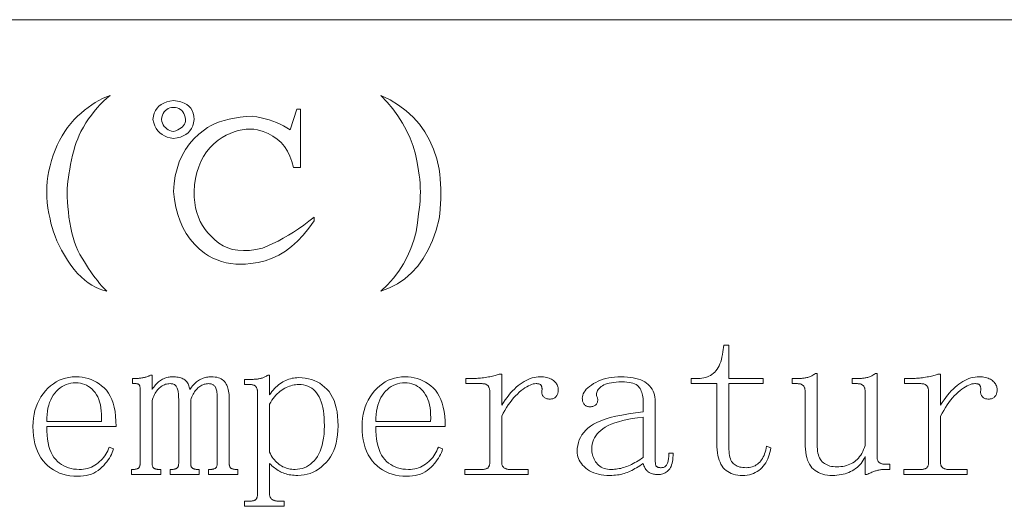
# Model space of a CAD drawing. Extents: x 1 to 297, y 1 to 210.
# Tile 82 of 171: x 185.99 to 195.83, y 35.48 to 40.34. Entities that reach past the tile are written whole.
import ezdxf

# ---------------------------------------------------------------- set-up
doc = ezdxf.new("R2010")
doc.units = 0

msp = doc.modelspace()

# ---------------------------------------------------------------- linework, layer by layer
at = {"color": 7, "lineweight": 13}
msp.add_line((1.3055, 40.342), (219.3213, 40.342), dxfattribs=at)
for points in [[(186.8911, 39.5849), (186.8573, 39.5566), (186.8246, 39.5266), (186.7928, 39.4949), (186.7622, 39.4614), (186.7325, 39.4263), (186.7039, 39.3894), (186.6763, 39.3509), (186.6497, 39.3106), (186.6242, 39.2686), (186.5996, 39.2249), (186.583, 39.1897), (186.5674, 39.1529), (186.5528, 39.1143), (186.5393, 39.074), (186.5268, 39.032), (186.5153, 38.9883), (186.5048, 38.9429), (186.4954, 38.8957), (186.487, 38.8469), (186.4796, 38.7963), (186.4735, 38.7642), (186.4687, 38.7298), (186.4652, 38.6929), (186.4632, 38.6537), (186.4625, 38.612), (186.4632, 38.5679), (186.4652, 38.5215), (186.4687, 38.4726), (186.4735, 38.4214), (186.4796, 38.3677), (186.4874, 38.3139), (186.4968, 38.2621), (186.5079, 38.2124), (186.5208, 38.1647), (186.5354, 38.1191), (186.5516, 38.0756), (186.5696, 38.0341), (186.5894, 37.9947), (186.6108, 37.9573), (186.6339, 37.922), (186.6547, 37.8882), (186.6758, 37.8555), (186.6972, 37.8238), (186.719, 37.7931), (186.7411, 37.7634), (186.7635, 37.7348), (186.7863, 37.7072), (186.8095, 37.6806), (186.833, 37.6551), (186.8568, 37.6306), (186.8192, 37.6393), (186.782, 37.6518), (186.7452, 37.6681), (186.7087, 37.6882), (186.6725, 37.712), (186.6367, 37.7396), (186.6012, 37.771), (186.566, 37.8061), (186.5312, 37.845), (186.4968, 37.8877), (186.4639, 37.9386), (186.4337, 37.9885), (186.4063, 38.0374), (186.3816, 38.0852), (186.3596, 38.132), (186.3404, 38.1778), (186.324, 38.2225), (186.3103, 38.2662), (186.2993, 38.3089), (186.2911, 38.3506), (186.2787, 38.4053), (186.2691, 38.4596), (186.2623, 38.5136), (186.2582, 38.5673), (186.2568, 38.6206), (186.2582, 38.6735), (186.2623, 38.7262), (186.2691, 38.7785), (186.2787, 38.8304), (186.2911, 38.882), (186.3058, 38.936), (186.3226, 38.9883), (186.3415, 39.0389), (186.3624, 39.0877), (186.3854, 39.1349), (186.4104, 39.1803), (186.4375, 39.224), (186.4666, 39.266), (186.4978, 39.3063), (186.5311, 39.3449), (186.5655, 39.3781), (186.6003, 39.4093), (186.6355, 39.4385), (186.671, 39.4655), (186.7068, 39.4906), (186.743, 39.5135), (186.7795, 39.5345), (186.8163, 39.5533), (186.8535, 39.5701)], [(187.5254, 39.5334), (187.5644, 39.5285), (187.5994, 39.5204), (187.6303, 39.5093), (187.657, 39.495), (187.6796, 39.4777), (187.6982, 39.4573), (187.7126, 39.4338), (187.7228, 39.4073), (187.729, 39.3776), (187.7311, 39.3449), (187.7259, 39.3121), (187.7174, 39.2825), (187.7054, 39.2559), (187.6899, 39.2324), (187.6711, 39.212), (187.6488, 39.1947), (187.6231, 39.1805), (187.5939, 39.1693), (187.5614, 39.1613), (187.5254, 39.1563), (187.4924, 39.1613), (187.4623, 39.1693), (187.4348, 39.1805), (187.4102, 39.1947), (187.3882, 39.212), (187.369, 39.2324), (187.3526, 39.2559), (187.3388, 39.2825), (187.3279, 39.3121), (187.3196, 39.3449), (187.3248, 39.3776), (187.3334, 39.4073), (187.3454, 39.4338), (187.3608, 39.4573), (187.3796, 39.4777), (187.4019, 39.495), (187.4276, 39.5093), (187.4568, 39.5204), (187.4894, 39.5285)], [(189.5996, 39.5849), (189.6919, 39.5405), (189.7766, 39.4895), (189.8537, 39.4321), (189.9233, 39.3682), (189.9854, 39.2977), (190.0399, 39.2207), (190.0868, 39.1373), (190.1263, 39.0473), (190.1582, 38.9507), (190.1825, 38.8477), (190.1887, 38.7995), (190.1935, 38.751), (190.1969, 38.7022), (190.199, 38.653), (190.1996, 38.6034), (190.199, 38.5535), (190.1969, 38.5033), (190.1935, 38.4527), (190.1887, 38.4018), (190.1825, 38.3506), (190.152, 38.2385), (190.1153, 38.1353), (190.0724, 38.041), (190.0234, 37.9556), (189.9682, 37.8791), (189.9068, 37.8116), (189.8393, 37.753), (189.7656, 37.7033), (189.6857, 37.6625), (189.5996, 37.6306), (189.6651, 37.6938), (189.7244, 37.7602), (189.7776, 37.8296), (189.8246, 37.9021), (189.8654, 37.9777), (189.9, 38.0564), (189.9284, 38.1382), (189.9507, 38.223), (189.9668, 38.311), (189.9768, 38.402), (189.983, 38.4464), (189.9878, 38.4905), (189.9912, 38.5342), (189.9932, 38.5775), (189.9939, 38.6206), (189.9932, 38.6633), (189.9912, 38.7056), (189.9878, 38.7476), (189.983, 38.7893), (189.9768, 38.8306), (189.9638, 38.9153), (189.9452, 38.9979), (189.9212, 39.0785), (189.8918, 39.157), (189.8568, 39.2334), (189.8163, 39.3078), (189.7704, 39.3802), (189.719, 39.4505), (189.662, 39.5187)], [(187.5254, 39.4649), (187.5056, 39.4637), (187.4876, 39.4601), (187.4714, 39.4541), (187.4568, 39.4457), (187.4439, 39.4349), (187.4328, 39.4217), (187.4234, 39.4061), (187.4156, 39.3881), (187.4096, 39.3677), (187.4054, 39.3449), (187.4096, 39.3251), (187.4156, 39.3071), (187.4234, 39.2909), (187.4328, 39.2763), (187.4439, 39.2634), (187.4568, 39.2523), (187.4714, 39.2429), (187.4876, 39.2351), (187.5056, 39.2291), (187.5254, 39.2249), (187.5482, 39.2322), (187.5686, 39.2406), (187.5866, 39.2501), (187.6022, 39.2605), (187.6154, 39.272), (187.6262, 39.2845), (187.6346, 39.2981), (187.6406, 39.3126), (187.6442, 39.3282), (187.6454, 39.3449), (187.6411, 39.3677), (187.6351, 39.3881), (187.6274, 39.4061), (187.6179, 39.4217), (187.6068, 39.4349), (187.5939, 39.4457), (187.5794, 39.4541), (187.5631, 39.4601), (187.5451, 39.4637)], [(188.7596, 39.4477), (188.7939, 39.4477), (188.7939, 38.8649), (188.7254, 38.8649), (188.7094, 38.9242), (188.689, 38.9787), (188.6642, 39.0284), (188.6348, 39.0733), (188.6011, 39.1134), (188.5628, 39.1487), (188.5202, 39.1793), (188.473, 39.205), (188.4214, 39.2259), (188.3654, 39.242), (188.3275, 39.2471), (188.2892, 39.2489), (188.2507, 39.2471), (188.2118, 39.242), (188.1725, 39.2334), (188.1329, 39.2214), (188.093, 39.206), (188.0527, 39.1871), (188.012, 39.1649), (187.9711, 39.1391), (187.9286, 39.1031), (187.8902, 39.0637), (187.8559, 39.0209), (187.8257, 38.9746), (187.7996, 38.9249), (187.7777, 38.8717), (187.7599, 38.8151), (187.7462, 38.7551), (187.7366, 38.6917), (187.7311, 38.6249), (187.7328, 38.5679), (187.7379, 38.5138), (187.7465, 38.4623), (187.7585, 38.4137), (187.7739, 38.3677), (187.7928, 38.3245), (187.8151, 38.2841), (187.8408, 38.2463), (187.8699, 38.2114), (187.9025, 38.1791), (187.9385, 38.1409), (187.9779, 38.1085), (188.0208, 38.0819), (188.0671, 38.0612), (188.1168, 38.0463), (188.1699, 38.0372), (188.2265, 38.0339), (188.2865, 38.0365), (188.3499, 38.0449), (188.4168, 38.0591), (188.4682, 38.0807), (188.5196, 38.1044), (188.5711, 38.1301), (188.6225, 38.1579), (188.6739, 38.1877), (188.7254, 38.2196), (188.7768, 38.2535), (188.8282, 38.2895), (188.8796, 38.3276), (188.9311, 38.3677), (188.9311, 38.3334), (188.8784, 38.2582), (188.8234, 38.1901), (188.766, 38.1293), (188.7062, 38.0756), (188.6439, 38.0291), (188.5793, 37.9899), (188.5123, 37.9578), (188.4428, 37.933), (188.371, 37.9153), (188.2968, 37.9049), (188.2459, 37.8997), (188.196, 37.898), (188.1471, 37.8997), (188.0993, 37.9049), (188.0525, 37.9134), (188.0067, 37.9254), (187.962, 37.9409), (187.9183, 37.9597), (187.8756, 37.982), (187.8339, 38.0077), (187.7815, 38.0509), (187.7338, 38.0982), (187.691, 38.1497), (187.6529, 38.2052), (187.6196, 38.2649), (187.5912, 38.3286), (187.5675, 38.3965), (187.5487, 38.4685), (187.5346, 38.5446), (187.5254, 38.6249), (187.5315, 38.7051), (187.5432, 38.7812), (187.5603, 38.8532), (187.583, 38.9211), (187.6111, 38.9849), (187.6447, 39.0445), (187.6838, 39.1001), (187.7283, 39.1515), (187.7784, 39.1988), (187.8339, 39.242), (187.8665, 39.265), (187.9025, 39.2859), (187.9419, 39.3047), (187.9848, 39.3215), (188.0311, 39.3363), (188.0808, 39.349), (188.1339, 39.3596), (188.1905, 39.3682), (188.2505, 39.3747), (188.3139, 39.3791), (188.3578, 39.3716), (188.4003, 39.3627), (188.4415, 39.3524), (188.4812, 39.3407), (188.5196, 39.3277), (188.5567, 39.3133), (188.5923, 39.2975), (188.6266, 39.2804), (188.6595, 39.2619), (188.6911, 39.242)], [(193.0797, 36.0706), (193.0801, 36.0473), (193.0814, 36.0257), (193.0835, 36.0055), (193.0865, 35.9869), (193.0904, 35.9699), (193.0951, 35.9543), (193.1006, 35.9404), (193.1071, 35.9279), (193.1144, 35.9171), (193.1225, 35.9077), (193.1315, 35.8996), (193.1414, 35.8923), (193.1521, 35.8859), (193.1636, 35.8803), (193.1761, 35.8756), (193.1894, 35.8717), (193.2035, 35.8687), (193.2185, 35.8666), (193.2344, 35.8653), (193.2511, 35.8649), (193.2679, 35.8654), (193.284, 35.8671), (193.2994, 35.8699), (193.3142, 35.8738), (193.3282, 35.8788), (193.3416, 35.8849), (193.3543, 35.8922), (193.3663, 35.9005), (193.3776, 35.91), (193.3882, 35.9206), (193.3982, 35.9322), (193.4074, 35.9447), (193.416, 35.9582), (193.4239, 35.9727), (193.4311, 35.9881), (193.4376, 36.0044), (193.4434, 36.0217), (193.4486, 36.0399), (193.453, 36.059), (193.4568, 36.0791), (193.4996, 36.062), (193.4957, 36.0384), (193.4906, 36.0157), (193.4843, 35.9939), (193.477, 35.9729), (193.4686, 35.9527), (193.459, 35.9334), (193.4483, 35.915), (193.4366, 35.8974), (193.4237, 35.8807), (193.4096, 35.8649), (193.3946, 35.8502), (193.3786, 35.8371), (193.3617, 35.8255), (193.3438, 35.8155), (193.325, 35.807), (193.3052, 35.8001), (193.2845, 35.7947), (193.2629, 35.7908), (193.2403, 35.7885), (193.2168, 35.7877), (193.1917, 35.7885), (193.1679, 35.7908), (193.1454, 35.7947), (193.1242, 35.8001), (193.1043, 35.807), (193.0856, 35.8155), (193.0683, 35.8255), (193.0522, 35.8371), (193.0374, 35.8502), (193.0239, 35.8649), (193.0117, 35.8811), (193.0008, 35.8991), (192.9911, 35.9189), (192.9828, 35.9403), (192.9757, 35.9634), (192.9699, 35.9883), (192.9654, 36.0149), (192.9622, 36.0431), (192.9603, 36.0731), (192.9596, 36.1049), (192.9596, 36.7049), (192.7025, 36.7049), (192.7025, 36.7563), (192.7711, 36.7563), (192.7913, 36.7569), (192.8107, 36.7589), (192.8293, 36.7621), (192.8472, 36.7666), (192.8643, 36.7724), (192.8806, 36.7794), (192.8962, 36.7878), (192.9109, 36.7974), (192.925, 36.8084), (192.9382, 36.8206), (192.9506, 36.8342), (192.962, 36.8492), (192.9725, 36.8657), (192.9821, 36.8837), (192.9907, 36.9031), (192.9984, 36.9239), (193.0051, 36.9463), (193.0109, 36.9701), (193.0157, 36.9953), (193.0196, 37.022), (193.0282, 37.0906), (193.0797, 37.0906), (193.0797, 36.7563), (193.4225, 36.7563), (193.4225, 36.7049), (193.0797, 36.7049)], [(186.2568, 36.2763), (186.2577, 36.2313), (186.2604, 36.189), (186.2649, 36.1494), (186.2712, 36.1124), (186.2793, 36.0781), (186.2892, 36.0464), (186.3009, 36.0174), (186.3144, 35.991), (186.3297, 35.9673), (186.3468, 35.9463), (186.3653, 35.9276), (186.385, 35.9108), (186.4058, 35.896), (186.4277, 35.8832), (186.4507, 35.8724), (186.4748, 35.8635), (186.5001, 35.8566), (186.5264, 35.8517), (186.5539, 35.8487), (186.5825, 35.8477), (186.6044, 35.8484), (186.6257, 35.8503), (186.6463, 35.8535), (186.6662, 35.858), (186.6854, 35.8638), (186.7039, 35.8709), (186.7217, 35.8792), (186.7388, 35.8889), (186.7553, 35.8998), (186.7711, 35.912), (186.7861, 35.9252), (186.8002, 35.9389), (186.8135, 35.9533), (186.8259, 35.9682), (186.8375, 35.9838), (186.8482, 35.9999), (186.8581, 36.0167), (186.8671, 36.0341), (186.8752, 36.052), (186.8825, 36.0706), (186.9254, 36.0534), (186.9196, 36.0346), (186.9125, 36.0159), (186.9041, 35.9972), (186.8945, 35.9787), (186.8836, 35.9602), (186.8714, 35.9418), (186.8579, 35.9235), (186.8431, 35.9053), (186.827, 35.8872), (186.8096, 35.8691), (186.791, 35.852), (186.7711, 35.8367), (186.7499, 35.8232), (186.7274, 35.8115), (186.7036, 35.8016), (186.6785, 35.7935), (186.6521, 35.7872), (186.6245, 35.7827), (186.5956, 35.78), (186.5654, 35.7791), (186.5267, 35.7804), (186.4894, 35.7843), (186.4536, 35.7907), (186.4193, 35.7997), (186.3864, 35.8113), (186.355, 35.8254), (186.3251, 35.8421), (186.2966, 35.8614), (186.2695, 35.8833), (186.2439, 35.9077), (186.2203, 35.9345), (186.1992, 35.9636), (186.1805, 35.9949), (186.1644, 36.0284), (186.1507, 36.0641), (186.1395, 36.1021), (186.1308, 36.1423), (186.1246, 36.1847), (186.1209, 36.2294), (186.1196, 36.2763), (186.1209, 36.3184), (186.1246, 36.3591), (186.1308, 36.3983), (186.1395, 36.4361), (186.1507, 36.4724), (186.1644, 36.5072), (186.1805, 36.5406), (186.1992, 36.5725), (186.2203, 36.603), (186.2439, 36.632), (186.2693, 36.6589), (186.2959, 36.6829), (186.3235, 36.7041), (186.3523, 36.7225), (186.3821, 36.7381), (186.4131, 36.7508), (186.4452, 36.7607), (186.4784, 36.7678), (186.5128, 36.772), (186.5482, 36.7734), (186.5804, 36.7723), (186.6116, 36.769), (186.6421, 36.7634), (186.6716, 36.7556), (186.7004, 36.7456), (186.7282, 36.7333), (186.7552, 36.7188), (186.7814, 36.7021), (186.8066, 36.6832), (186.8311, 36.662), (186.8539, 36.6381), (186.8743, 36.6109), (186.8923, 36.5805), (186.9079, 36.5468), (186.9211, 36.5099), (186.9319, 36.4697), (186.9403, 36.4262), (186.9463, 36.3795), (186.9499, 36.3295), (186.9511, 36.2763)], [(187.1396, 36.7563), (187.1482, 36.7564), (187.1568, 36.7566), (187.1654, 36.7571), (187.1739, 36.7577), (187.1825, 36.7584), (187.1911, 36.7594), (187.1996, 36.7605), (187.2082, 36.7618), (187.2168, 36.7632), (187.2254, 36.7649), (187.2338, 36.7667), (187.2418, 36.7686), (187.2495, 36.7708), (187.2569, 36.7731), (187.2639, 36.7756), (187.2706, 36.7782), (187.277, 36.7811), (187.283, 36.7841), (187.2886, 36.7872), (187.2939, 36.7906), (187.3111, 36.7906), (187.3111, 36.6449), (187.3197, 36.6582), (187.3286, 36.6707), (187.3376, 36.6825), (187.3467, 36.6935), (187.3561, 36.7038), (187.3656, 36.7133), (187.3753, 36.722), (187.3851, 36.7299), (187.3952, 36.737), (187.4054, 36.7434), (187.4157, 36.7491), (187.4263, 36.7542), (187.437, 36.7587), (187.4479, 36.7626), (187.4589, 36.7659), (187.4702, 36.7686), (187.4816, 36.7707), (187.4931, 36.7722), (187.5049, 36.7731), (187.5168, 36.7734), (187.5319, 36.7731), (187.5463, 36.7722), (187.56, 36.7707), (187.573, 36.7686), (187.5854, 36.7659), (187.597, 36.7626), (187.608, 36.7587), (187.6183, 36.7542), (187.6279, 36.7491), (187.6368, 36.7434), (187.645, 36.737), (187.6526, 36.7299), (187.6594, 36.722), (187.6656, 36.7133), (187.6711, 36.7038), (187.6759, 36.6935), (187.68, 36.6825), (187.6834, 36.6707), (187.6862, 36.6582), (187.6882, 36.6449), (187.6969, 36.6582), (187.7059, 36.6707), (187.7151, 36.6825), (187.7246, 36.6935), (187.7343, 36.7038), (187.7443, 36.7133), (187.7545, 36.722), (187.765, 36.7299), (187.7758, 36.737), (187.7868, 36.7434), (187.798, 36.7491), (187.8092, 36.7542), (187.8206, 36.7587), (187.832, 36.7626), (187.8436, 36.7659), (187.8552, 36.7686), (187.8669, 36.7707), (187.8787, 36.7722), (187.8905, 36.7731), (187.9025, 36.7734), (187.9224, 36.7728), (187.9411, 36.771), (187.9584, 36.768), (187.9745, 36.7638), (187.9893, 36.7584), (188.0028, 36.7518), (188.015, 36.744), (188.0259, 36.735), (188.0356, 36.7248), (188.0439, 36.7134), (188.0513, 36.7011), (188.0578, 36.6881), (188.0636, 36.6743), (188.0686, 36.6599), (188.0729, 36.6449), (188.0763, 36.6291), (188.079, 36.6126), (188.081, 36.5955), (188.0821, 36.5777), (188.0825, 36.5591), (188.0825, 35.9077), (188.0827, 35.9011), (188.0832, 35.8949), (188.084, 35.8891), (188.0853, 35.8837), (188.0868, 35.8788), (188.0887, 35.8743), (188.0909, 35.8702), (188.0935, 35.8666), (188.0964, 35.8634), (188.0996, 35.8606), (188.1032, 35.8581), (188.1072, 35.8559), (188.1115, 35.854), (188.1161, 35.8523), (188.1211, 35.8509), (188.1264, 35.8498), (188.132, 35.8489), (188.138, 35.8482), (188.1444, 35.8478), (188.1511, 35.8477), (188.1682, 35.8477), (188.1682, 35.7963), (187.8768, 35.7963), (187.8768, 35.8477), (187.8939, 35.8477), (187.9006, 35.8478), (187.907, 35.8482), (187.913, 35.8489), (187.9186, 35.8498), (187.9239, 35.8509), (187.9289, 35.8523), (187.9335, 35.854), (187.9378, 35.8559), (187.9418, 35.8581), (187.9454, 35.8606), (187.9486, 35.8634), (187.9515, 35.8666), (187.9541, 35.8702), (187.9563, 35.8743), (187.9582, 35.8788), (187.9598, 35.8837), (187.961, 35.8891), (187.9618, 35.8949), (187.9623, 35.9011), (187.9625, 35.9077), (187.9625, 36.5506), (187.9623, 36.5688), (187.9616, 36.5857), (187.9606, 36.6014), (187.9591, 36.6157), (187.9571, 36.6288), (187.9548, 36.6406), (187.952, 36.6511), (187.9488, 36.6603), (187.9451, 36.6682), (187.9411, 36.6749), (187.9366, 36.6806), (187.9316, 36.6857), (187.9263, 36.6902), (187.9205, 36.6941), (187.9143, 36.6974), (187.9076, 36.7001), (187.9006, 36.7022), (187.8931, 36.7037), (187.8851, 36.7046), (187.8768, 36.7049), (187.8649, 36.7044), (187.8533, 36.7031), (187.8419, 36.701), (187.8308, 36.698), (187.82, 36.6941), (187.8094, 36.6894), (187.7991, 36.6839), (187.789, 36.6774), (187.7792, 36.6701), (187.7696, 36.662), (187.7604, 36.6531), (187.7516, 36.6435), (187.7433, 36.6332), (187.7354, 36.6222), (187.7279, 36.6106), (187.7208, 36.5982), (187.7141, 36.5852), (187.7079, 36.5715), (187.7021, 36.5571), (187.6968, 36.542), (187.6968, 35.9077), (187.697, 35.9011), (187.6975, 35.8949), (187.6983, 35.8891), (187.6995, 35.8837), (187.7011, 35.8788), (187.703, 35.8743), (187.7052, 35.8702), (187.7078, 35.8666), (187.7107, 35.8634), (187.7139, 35.8606), (187.7175, 35.8581), (187.7215, 35.8559), (187.7258, 35.854), (187.7304, 35.8523), (187.7354, 35.8509), (187.7407, 35.8498), (187.7463, 35.8489), (187.7523, 35.8482), (187.7587, 35.8478), (187.7654, 35.8477), (187.7825, 35.8477), (187.7825, 35.7963), (187.4911, 35.7963), (187.4911, 35.8477), (187.5082, 35.8477), (187.5149, 35.8478), (187.5212, 35.8482), (187.5272, 35.8489), (187.5329, 35.8498), (187.5382, 35.8509), (187.5432, 35.8523), (187.5478, 35.854), (187.5521, 35.8559), (187.556, 35.8581), (187.5596, 35.8606), (187.5629, 35.8634), (187.5658, 35.8666), (187.5684, 35.8702), (187.5706, 35.8743), (187.5725, 35.8788), (187.5741, 35.8837), (187.5752, 35.8891), (187.5761, 35.8949), (187.5766, 35.9011), (187.5768, 35.9077), (187.5768, 36.5506), (187.5766, 36.5656), (187.5761, 36.5799), (187.5752, 36.5934), (187.5741, 36.6061), (187.5725, 36.6181), (187.5706, 36.6293), (187.5684, 36.6397), (187.5658, 36.6493), (187.5629, 36.6582), (187.5596, 36.6663), (187.5559, 36.6736), (187.5514, 36.6802), (187.5463, 36.686), (187.5404, 36.691), (187.5339, 36.6952), (187.5267, 36.6987), (187.5188, 36.7014), (187.5103, 36.7033), (187.501, 36.7045), (187.4911, 36.7049), (187.4792, 36.7044), (187.4676, 36.7031), (187.4562, 36.701), (187.4451, 36.698), (187.4343, 36.6941), (187.4237, 36.6894), (187.4134, 36.6839), (187.4033, 36.6774), (187.3935, 36.6701), (187.3839, 36.662), (187.3747, 36.653), (187.3659, 36.6431), (187.3576, 36.6324), (187.3496, 36.6209), (187.3421, 36.6084), (187.3351, 36.5951), (187.3284, 36.581), (187.3222, 36.566), (187.3164, 36.5501), (187.3111, 36.5334), (187.3111, 35.9077), (187.3112, 35.9011), (187.3118, 35.8949), (187.3126, 35.8891), (187.3138, 35.8837), (187.3154, 35.8788), (187.3172, 35.8743), (187.3195, 35.8702), (187.322, 35.8666), (187.325, 35.8634), (187.3282, 35.8606), (187.3318, 35.8581), (187.3358, 35.8559), (187.34, 35.854), (187.3447, 35.8523), (187.3496, 35.8509), (187.3549, 35.8498), (187.3606, 35.8489), (187.3666, 35.8482), (187.373, 35.8478), (187.3796, 35.8477), (187.3968, 35.8477), (187.3968, 35.7963), (187.1054, 35.7963), (187.1054, 35.8477), (187.1225, 35.8477), (187.1292, 35.8478), (187.1355, 35.8482), (187.1415, 35.8489), (187.1472, 35.8498), (187.1525, 35.8509), (187.1575, 35.8523), (187.1621, 35.854), (187.1664, 35.8559), (187.1703, 35.8581), (187.1739, 35.8606), (187.1772, 35.8634), (187.1801, 35.8666), (187.1827, 35.8702), (187.1849, 35.8743), (187.1868, 35.8788), (187.1883, 35.8837), (187.1895, 35.8891), (187.1904, 35.8949), (187.1909, 35.9011), (187.1911, 35.9077), (187.1911, 36.6534), (187.191, 36.6584), (187.1907, 36.6632), (187.1903, 36.6677), (187.1897, 36.6719), (187.1889, 36.6759), (187.188, 36.6797), (187.1869, 36.6831), (187.1856, 36.6863), (187.1841, 36.6893), (187.1825, 36.692), (187.1806, 36.6944), (187.1784, 36.6966), (187.1758, 36.6986), (187.1729, 36.7002), (187.1696, 36.7016), (187.166, 36.7028), (187.1621, 36.7037), (187.1578, 36.7043), (187.1532, 36.7047), (187.1482, 36.7049), (187.1139, 36.7049), (187.1139, 36.7563)], [(188.5711, 35.5306), (188.6311, 35.5306), (188.6311, 35.4791), (188.2368, 35.4791), (188.2368, 35.5306), (188.2882, 35.5306), (188.2965, 35.5307), (188.3043, 35.5313), (188.3116, 35.5321), (188.3184, 35.5333), (188.3246, 35.5349), (188.3304, 35.5367), (188.3356, 35.539), (188.3403, 35.5415), (188.3445, 35.5445), (188.3482, 35.5477), (188.3515, 35.5514), (188.3544, 35.5556), (188.357, 35.5603), (188.3592, 35.5655), (188.3611, 35.5713), (188.3626, 35.5775), (188.3638, 35.5843), (188.3647, 35.5916), (188.3652, 35.5994), (188.3654, 35.6077), (188.3654, 36.6191), (188.3652, 36.6259), (188.3647, 36.6323), (188.3638, 36.6386), (188.3626, 36.6445), (188.3611, 36.6502), (188.3592, 36.6557), (188.357, 36.6608), (188.3544, 36.6658), (188.3515, 36.6704), (188.3482, 36.6749), (188.3445, 36.6789), (188.3403, 36.6826), (188.3356, 36.6858), (188.3304, 36.6886), (188.3246, 36.6909), (188.3184, 36.6929), (188.3116, 36.6944), (188.3043, 36.6954), (188.2965, 36.6961), (188.2882, 36.6963), (188.2368, 36.6963), (188.2368, 36.7477), (188.3139, 36.7477), (188.3225, 36.7478), (188.3309, 36.7481), (188.3393, 36.7485), (188.3475, 36.7491), (188.3557, 36.7499), (188.3638, 36.7508), (188.3718, 36.7519), (188.3798, 36.7532), (188.3876, 36.7547), (188.3954, 36.7563), (188.403, 36.7582), (188.4106, 36.7604), (188.4181, 36.763), (188.4255, 36.7659), (188.4329, 36.7691), (188.4401, 36.7727), (188.4473, 36.7767), (188.4543, 36.781), (188.4613, 36.7856), (188.4682, 36.7906), (188.4854, 36.7906), (188.4854, 36.5934), (188.4975, 36.6101), (188.5099, 36.626), (188.5225, 36.641), (188.5354, 36.6551), (188.5486, 36.6684), (188.562, 36.6809), (188.5757, 36.6924), (188.5896, 36.7031), (188.6038, 36.713), (188.6182, 36.722), (188.6329, 36.7301), (188.6479, 36.7374), (188.6631, 36.7439), (188.6786, 36.7494), (188.6943, 36.7541), (188.7103, 36.758), (188.7265, 36.761), (188.743, 36.7631), (188.7598, 36.7644), (188.7768, 36.7649), (188.8105, 36.7637), (188.843, 36.7602), (188.8742, 36.7544), (188.9043, 36.7463), (188.9332, 36.7359), (188.9609, 36.7232), (188.9874, 36.7082), (189.0127, 36.6908), (189.0368, 36.6711), (189.0596, 36.6491), (189.0808, 36.6247), (189.0998, 36.5975), (189.1165, 36.5678), (189.131, 36.5353), (189.1432, 36.5002), (189.1532, 36.4625), (189.161, 36.422), (189.1666, 36.379), (189.17, 36.3332), (189.1711, 36.2849), (189.1699, 36.238), (189.1663, 36.1933), (189.1603, 36.1509), (189.1519, 36.1107), (189.1411, 36.0727), (189.1279, 36.037), (189.1123, 36.0035), (189.0943, 35.9722), (189.0739, 35.9431), (189.0511, 35.9163), (189.0266, 35.8919), (189.0014, 35.87), (188.9752, 35.8507), (188.9482, 35.834), (188.9204, 35.8199), (188.8916, 35.8083), (188.8621, 35.7993), (188.8316, 35.7929), (188.8004, 35.789), (188.7682, 35.7877), (188.7497, 35.788), (188.7317, 35.7889), (188.7143, 35.7904), (188.6976, 35.7925), (188.6814, 35.7952), (188.6659, 35.7985), (188.6509, 35.8024), (188.6366, 35.8069), (188.6228, 35.812), (188.6096, 35.8177), (188.5968, 35.824), (188.5841, 35.8309), (188.5715, 35.8384), (188.5589, 35.8465), (188.5464, 35.8552), (188.534, 35.8645), (188.5217, 35.8744), (188.5095, 35.8849), (188.4974, 35.896), (188.4854, 35.9077), (188.4854, 35.6077), (188.4856, 35.5994), (188.4864, 35.5916), (188.4877, 35.5843), (188.4895, 35.5775), (188.4918, 35.5713), (188.4946, 35.5655), (188.498, 35.5603), (188.5018, 35.5556), (188.5062, 35.5514), (188.5111, 35.5477), (188.5163, 35.5445), (188.5217, 35.5415), (188.5273, 35.539), (188.533, 35.5367), (188.5389, 35.5349), (188.545, 35.5333), (188.5513, 35.5321), (188.5577, 35.5313), (188.5643, 35.5307)], [(189.5482, 36.2763), (189.5491, 36.2313), (189.5518, 36.189), (189.5563, 36.1494), (189.5626, 36.1124), (189.5707, 36.0781), (189.5806, 36.0464), (189.5923, 36.0174), (189.6058, 35.991), (189.6211, 35.9673), (189.6382, 35.9463), (189.6568, 35.9276), (189.6764, 35.9108), (189.6972, 35.896), (189.7191, 35.8832), (189.7421, 35.8724), (189.7663, 35.8635), (189.7915, 35.8566), (189.8179, 35.8517), (189.8453, 35.8487), (189.8739, 35.8477), (189.8959, 35.8484), (189.9171, 35.8503), (189.9377, 35.8535), (189.9576, 35.858), (189.9768, 35.8638), (189.9953, 35.8709), (190.0131, 35.8792), (190.0303, 35.8889), (190.0467, 35.8998), (190.0625, 35.912), (190.0775, 35.9252), (190.0916, 35.9389), (190.1049, 35.9533), (190.1174, 35.9682), (190.1289, 35.9838), (190.1396, 35.9999), (190.1495, 36.0167), (190.1585, 36.0341), (190.1666, 36.052), (190.1739, 36.0706), (190.2168, 36.0534), (190.211, 36.0346), (190.2039, 36.0159), (190.1956, 35.9972), (190.1859, 35.9787), (190.175, 35.9602), (190.1628, 35.9418), (190.1493, 35.9235), (190.1345, 35.9053), (190.1184, 35.8872), (190.1011, 35.8691), (190.0824, 35.852), (190.0625, 35.8367), (190.0413, 35.8232), (190.0188, 35.8115), (189.995, 35.8016), (189.9699, 35.7935), (189.9436, 35.7872), (189.9159, 35.7827), (189.887, 35.78), (189.8568, 35.7791), (189.8181, 35.7804), (189.7808, 35.7843), (189.7451, 35.7907), (189.7107, 35.7997), (189.6779, 35.8113), (189.6464, 35.8254), (189.6165, 35.8421), (189.588, 35.8614), (189.5609, 35.8833), (189.5354, 35.9077), (189.5117, 35.9345), (189.4906, 35.9636), (189.472, 35.9949), (189.4558, 36.0284), (189.4421, 36.0641), (189.431, 36.1021), (189.4223, 36.1423), (189.416, 36.1847), (189.4123, 36.2294), (189.4111, 36.2763), (189.4123, 36.3184), (189.416, 36.3591), (189.4223, 36.3983), (189.431, 36.4361), (189.4421, 36.4724), (189.4558, 36.5072), (189.472, 36.5406), (189.4906, 36.5725), (189.5117, 36.603), (189.5354, 36.632), (189.5608, 36.6589), (189.5873, 36.6829), (189.6149, 36.7041), (189.6437, 36.7225), (189.6736, 36.7381), (189.7046, 36.7508), (189.7367, 36.7607), (189.7699, 36.7678), (189.8042, 36.772), (189.8396, 36.7734), (189.8718, 36.7723), (189.9031, 36.769), (189.9335, 36.7634), (189.9631, 36.7556), (189.9918, 36.7456), (190.0196, 36.7333), (190.0466, 36.7188), (190.0728, 36.7021), (190.0981, 36.6832), (190.1225, 36.662), (190.1453, 36.6381), (190.1657, 36.6109), (190.1837, 36.5805), (190.1993, 36.5468), (190.2125, 36.5099), (190.2233, 36.4697), (190.2317, 36.4262), (190.2377, 36.3795), (190.2413, 36.3295), (190.2425, 36.2763)], [(190.8082, 36.4906), (190.8255, 36.5174), (190.843, 36.5429), (190.8608, 36.5671), (190.8788, 36.59), (190.8971, 36.6116), (190.9157, 36.632), (190.9345, 36.6511), (190.9536, 36.6689), (190.9729, 36.6854), (190.9925, 36.7006), (191.0123, 36.7144), (191.0321, 36.7268), (191.052, 36.7377), (191.072, 36.7472), (191.0921, 36.7552), (191.1123, 36.7618), (191.1326, 36.7669), (191.153, 36.7705), (191.1734, 36.7727), (191.1939, 36.7734), (191.2107, 36.773), (191.2267, 36.7719), (191.2419, 36.77), (191.2563, 36.7673), (191.27, 36.7638), (191.2829, 36.7595), (191.295, 36.7545), (191.3064, 36.7487), (191.317, 36.7422), (191.3268, 36.7349), (191.3357, 36.727), (191.3438, 36.7189), (191.3508, 36.7106), (191.357, 36.7019), (191.3621, 36.6931), (191.3664, 36.6839), (191.3697, 36.6746), (191.372, 36.6649), (191.3735, 36.655), (191.3739, 36.6449), (191.3737, 36.6365), (191.3731, 36.6284), (191.372, 36.6207), (191.3705, 36.6133), (191.3686, 36.6063), (191.3662, 36.5996), (191.3634, 36.5933), (191.3602, 36.5873), (191.3566, 36.5816), (191.3525, 36.5763), (191.348, 36.5714), (191.3431, 36.567), (191.3377, 36.5632), (191.3319, 36.5598), (191.3257, 36.557), (191.3191, 36.5547), (191.312, 36.5529), (191.3045, 36.5516), (191.2966, 36.5508), (191.2882, 36.5506), (191.2799, 36.5508), (191.2719, 36.5516), (191.2644, 36.5529), (191.2574, 36.5547), (191.2507, 36.557), (191.2445, 36.5598), (191.2387, 36.5632), (191.2334, 36.567), (191.2284, 36.5714), (191.2239, 36.5763), (191.2199, 36.5816), (191.2166, 36.5873), (191.2138, 36.5933), (191.2116, 36.5996), (191.21, 36.6063), (191.209, 36.6133), (191.2086, 36.6207), (191.2088, 36.6284), (191.2097, 36.6365), (191.2111, 36.6449), (191.211, 36.6499), (191.2107, 36.6548), (191.2103, 36.6595), (191.2097, 36.6641), (191.2089, 36.6684), (191.208, 36.6726), (191.2069, 36.6767), (191.2056, 36.6805), (191.2041, 36.6842), (191.2025, 36.6877), (191.2004, 36.691), (191.1977, 36.6939), (191.1943, 36.6965), (191.1902, 36.6987), (191.1854, 36.7006), (191.1799, 36.7021), (191.1737, 36.7033), (191.1668, 36.7042), (191.1593, 36.7047), (191.1511, 36.7049), (191.1371, 36.704), (191.1224, 36.7014), (191.1072, 36.6971), (191.0914, 36.6911), (191.075, 36.6834), (191.058, 36.674), (191.0404, 36.6629), (191.0222, 36.65), (191.0033, 36.6354), (190.9839, 36.6191), (190.9644, 36.6013), (190.9454, 36.5821), (190.9267, 36.5615), (190.9085, 36.5396), (190.8907, 36.5163), (190.8734, 36.4916), (190.8564, 36.4655), (190.8399, 36.4381), (190.8239, 36.4093), (190.8082, 36.3791), (190.8082, 35.9163), (190.8084, 35.9096), (190.8091, 35.9033), (190.8102, 35.8973), (190.8116, 35.8916), (190.8136, 35.8863), (190.8159, 35.8813), (190.8187, 35.8767), (190.8219, 35.8724), (190.8256, 35.8685), (190.8297, 35.8649), (190.8341, 35.8616), (190.8387, 35.8587), (190.8437, 35.8561), (190.8488, 35.8539), (190.8543, 35.852), (190.86, 35.8505), (190.8659, 35.8493), (190.8722, 35.8484), (190.8786, 35.8479), (190.8854, 35.8477), (191.0739, 35.8477), (191.0739, 35.7963), (190.4396, 35.7963), (190.4396, 35.8477), (190.6111, 35.8477), (190.6194, 35.8479), (190.6272, 35.8484), (190.6345, 35.8493), (190.6413, 35.8505), (190.6475, 35.852), (190.6532, 35.8539), (190.6585, 35.8561), (190.6632, 35.8587), (190.6674, 35.8616), (190.6711, 35.8649), (190.6743, 35.8685), (190.6772, 35.8724), (190.6798, 35.8767), (190.682, 35.8813), (190.6839, 35.8863), (190.6855, 35.8916), (190.6867, 35.8973), (190.6875, 35.9033), (190.688, 35.9096), (190.6882, 35.9163), (190.6882, 36.6277), (190.688, 36.6344), (190.6875, 36.6409), (190.6867, 36.6471), (190.6855, 36.6531), (190.6839, 36.6588), (190.682, 36.6642), (190.6798, 36.6694), (190.6772, 36.6743), (190.6743, 36.679), (190.6711, 36.6834), (190.6674, 36.6875), (190.6632, 36.6911), (190.6585, 36.6944), (190.6532, 36.6971), (190.6475, 36.6995), (190.6413, 36.7014), (190.6345, 36.7029), (190.6272, 36.704), (190.6194, 36.7046), (190.6111, 36.7049), (190.4482, 36.7049), (190.4482, 36.7563), (190.5168, 36.7563), (190.529, 36.7564), (190.5416, 36.7568), (190.5547, 36.7574), (190.5682, 36.7583), (190.5821, 36.7595), (190.5965, 36.7609), (190.6113, 36.7626), (190.6265, 36.7645), (190.6422, 36.7667), (190.6582, 36.7691), (190.6741, 36.7718), (190.6892, 36.7745), (190.7036, 36.7772), (190.7172, 36.7801), (190.73, 36.7831), (190.7421, 36.7861), (190.7533, 36.7892), (190.7638, 36.7925), (190.7735, 36.7958), (190.7825, 36.7991), (190.8082, 36.7991)], [(191.8882, 35.7877), (191.858, 35.7884), (191.8292, 35.7906), (191.8018, 35.7943), (191.7758, 35.7994), (191.7511, 35.8059), (191.7278, 35.8139), (191.7058, 35.8234), (191.6852, 35.8343), (191.666, 35.8467), (191.6482, 35.8606), (191.6319, 35.8754), (191.6174, 35.8906), (191.6045, 35.9062), (191.5934, 35.9223), (191.5839, 35.9388), (191.5762, 35.9557), (191.5702, 35.9731), (191.5659, 35.9909), (191.5634, 36.0091), (191.5625, 36.0277), (191.5638, 36.058), (191.5678, 36.0872), (191.5745, 36.1153), (191.5838, 36.1422), (191.5957, 36.1681), (191.6103, 36.1928), (191.6276, 36.2164), (191.6475, 36.2389), (191.6701, 36.2603), (191.6954, 36.2806), (191.7245, 36.2997), (191.759, 36.3178), (191.7986, 36.3347), (191.8435, 36.3505), (191.8936, 36.3652), (191.9489, 36.3788), (192.0095, 36.3913), (192.0752, 36.4026), (192.1463, 36.4129), (192.2225, 36.422), (192.2225, 36.5249), (192.2221, 36.5417), (192.221, 36.5579), (192.219, 36.5736), (192.2163, 36.5886), (192.2129, 36.6031), (192.2086, 36.6169), (192.2036, 36.6302), (192.1978, 36.6428), (192.1913, 36.6548), (192.1839, 36.6663), (192.1752, 36.6769), (192.1646, 36.6863), (192.1519, 36.6947), (192.1373, 36.7019), (192.1207, 36.7081), (192.1022, 36.7131), (192.0816, 36.717), (192.0591, 36.7198), (192.0347, 36.7214), (192.0082, 36.722), (191.9799, 36.7215), (191.9534, 36.7201), (191.9285, 36.7178), (191.9054, 36.7145), (191.8839, 36.7102), (191.8642, 36.705), (191.8462, 36.6989), (191.8299, 36.6918), (191.8154, 36.6838), (191.8025, 36.6749), (191.7913, 36.6654), (191.7816, 36.6558), (191.7734, 36.6462), (191.7668, 36.6365), (191.7618, 36.6266), (191.7583, 36.6167), (191.7563, 36.6068), (191.7559, 36.5967), (191.757, 36.5865), (191.7596, 36.5763), (191.7627, 36.5694), (191.7651, 36.5626), (191.7668, 36.5557), (191.7679, 36.5489), (191.7682, 36.542), (191.7679, 36.5351), (191.7668, 36.5283), (191.7651, 36.5214), (191.7627, 36.5146), (191.7596, 36.5077), (191.7559, 36.5012), (191.7514, 36.4954), (191.7463, 36.4902), (191.7404, 36.4858), (191.7339, 36.482), (191.7267, 36.4789), (191.7188, 36.4765), (191.7103, 36.4748), (191.701, 36.4738), (191.6911, 36.4734), (191.6843, 36.4736), (191.6779, 36.4743), (191.6717, 36.4754), (191.6657, 36.4769), (191.66, 36.4788), (191.6546, 36.4811), (191.6494, 36.4839), (191.6444, 36.4871), (191.6398, 36.4908), (191.6354, 36.4949), (191.6313, 36.4994), (191.6276, 36.5043), (191.6244, 36.5096), (191.6216, 36.5154), (191.6193, 36.5216), (191.6174, 36.5283), (191.6159, 36.5354), (191.6148, 36.5429), (191.6141, 36.5508), (191.6139, 36.5591), (191.6151, 36.5745), (191.6184, 36.5897), (191.624, 36.6047), (191.6318, 36.6195), (191.6418, 36.6341), (191.654, 36.6486), (191.6685, 36.6629), (191.6852, 36.6771), (191.7042, 36.6911), (191.7254, 36.7049), (191.7482, 36.7179), (191.772, 36.7295), (191.7968, 36.7398), (191.8227, 36.7487), (191.8496, 36.7563), (191.8776, 36.7625), (191.9066, 36.7673), (191.9366, 36.7707), (191.9676, 36.7727), (191.9996, 36.7734), (192.0331, 36.7728), (192.0648, 36.7709), (192.0948, 36.7676), (192.1231, 36.7631), (192.1496, 36.7574), (192.1745, 36.7503), (192.1976, 36.7419), (192.2191, 36.7323), (192.2388, 36.7214), (192.2568, 36.7091), (192.2731, 36.6957), (192.2876, 36.6812), (192.3005, 36.6656), (192.3116, 36.6488), (192.3211, 36.6309), (192.3288, 36.6119), (192.3348, 36.5918), (192.3391, 36.5706), (192.3416, 36.5483), (192.3425, 36.5249), (192.3425, 35.9591), (192.3426, 35.946), (192.343, 35.9339), (192.3437, 35.923), (192.3446, 35.9132), (192.3457, 35.9045), (192.3471, 35.8969), (192.3488, 35.8904), (192.3507, 35.8851), (192.3529, 35.8808), (192.3554, 35.8777), (192.3581, 35.8753), (192.3614, 35.8731), (192.365, 35.8712), (192.3691, 35.8695), (192.3736, 35.8681), (192.3785, 35.8669), (192.3839, 35.866), (192.3896, 35.8654), (192.3959, 35.865), (192.4025, 35.8649), (192.4108, 35.8652), (192.4186, 35.8664), (192.4259, 35.8683), (192.4327, 35.871), (192.4389, 35.8745), (192.4447, 35.8787), (192.4499, 35.8838), (192.4546, 35.8895), (192.4588, 35.8961), (192.4625, 35.9034), (192.4658, 35.9114), (192.4687, 35.9201), (192.4712, 35.9293), (192.4735, 35.9391), (192.4754, 35.9495), (192.4769, 35.9605), (192.4781, 35.9721), (192.479, 35.9843), (192.4795, 35.9972), (192.4796, 36.0106), (192.5225, 36.0106), (192.5221, 35.9873), (192.5208, 35.9655), (192.5186, 35.9451), (192.5156, 35.9262), (192.5118, 35.9088), (192.5071, 35.8928), (192.5015, 35.8783), (192.4951, 35.8652), (192.4878, 35.8536), (192.4796, 35.8434), (192.4708, 35.8345), (192.4615, 35.8265), (192.4516, 35.8194), (192.4412, 35.8133), (192.4304, 35.8081), (192.419, 35.8038), (192.407, 35.8005), (192.3946, 35.7982), (192.3817, 35.7968), (192.3682, 35.7963), (192.3565, 35.7965), (192.3452, 35.7973), (192.3345, 35.7986), (192.3243, 35.8004), (192.3146, 35.8027), (192.3055, 35.8055), (192.2968, 35.8089), (192.2887, 35.8127), (192.281, 35.8171), (192.2739, 35.822), (192.2672, 35.8275), (192.2609, 35.8337), (192.2549, 35.8405), (192.2492, 35.8481), (192.2439, 35.8563), (192.239, 35.8652), (192.2343, 35.8748), (192.23, 35.8851), (192.2261, 35.8961), (192.2225, 35.9077), (192.2055, 35.896), (192.1887, 35.8849), (192.1722, 35.8744), (192.156, 35.8645), (192.14, 35.8552), (192.1243, 35.8465), (192.1088, 35.8384), (192.0936, 35.8309), (192.0786, 35.824), (192.0639, 35.8177), (192.0491, 35.812), (192.0336, 35.8069), (192.0175, 35.8024), (192.0008, 35.7985), (191.9836, 35.7952), (191.9657, 35.7925), (191.9472, 35.7904), (191.9282, 35.7889), (191.9085, 35.788)], [(194.1596, 35.8734), (194.1799, 35.8739), (194.1996, 35.8755), (194.2187, 35.8781), (194.2371, 35.8817), (194.255, 35.8863), (194.2723, 35.8919), (194.2889, 35.8986), (194.305, 35.9063), (194.3205, 35.9151), (194.3354, 35.9249), (194.3495, 35.9357), (194.363, 35.9478), (194.3756, 35.9611), (194.3875, 35.9756), (194.3986, 35.9913), (194.4089, 36.0082), (194.4185, 36.0263), (194.4272, 36.0455), (194.4353, 36.066), (194.4425, 36.0877), (194.4425, 36.6277), (194.4423, 36.6344), (194.4418, 36.6409), (194.441, 36.6471), (194.4398, 36.6531), (194.4382, 36.6588), (194.4363, 36.6642), (194.4341, 36.6694), (194.4315, 36.6743), (194.4286, 36.679), (194.4254, 36.6834), (194.4217, 36.6875), (194.4175, 36.6911), (194.4128, 36.6944), (194.4075, 36.6971), (194.4018, 36.6995), (194.3955, 36.7014), (194.3888, 36.7029), (194.3815, 36.704), (194.3737, 36.7046), (194.3654, 36.7049), (194.3139, 36.7049), (194.3139, 36.7563), (194.3654, 36.7563), (194.3755, 36.7564), (194.3856, 36.7566), (194.3954, 36.7571), (194.4051, 36.7577), (194.4146, 36.7584), (194.424, 36.7594), (194.4332, 36.7605), (194.4422, 36.7618), (194.451, 36.7632), (194.4596, 36.7649), (194.4682, 36.7668), (194.4768, 36.7693), (194.4854, 36.7723), (194.4939, 36.7758), (194.5025, 36.7799), (194.5111, 36.7844), (194.5196, 36.7895), (194.5282, 36.795), (194.5368, 36.8011), (194.5453, 36.8077), (194.5625, 36.8077), (194.5625, 35.9677), (194.5627, 35.961), (194.5634, 35.9547), (194.5644, 35.9487), (194.5659, 35.943), (194.5679, 35.9377), (194.5702, 35.9327), (194.573, 35.9281), (194.5762, 35.9238), (194.5799, 35.9199), (194.5839, 35.9163), (194.5883, 35.913), (194.593, 35.9101), (194.5979, 35.9075), (194.6031, 35.9053), (194.6086, 35.9034), (194.6143, 35.9019), (194.6202, 35.9007), (194.6264, 35.8998), (194.6329, 35.8993), (194.6396, 35.8991), (194.6911, 35.8991), (194.6911, 35.8477), (194.6396, 35.8477), (194.6311, 35.8476), (194.6225, 35.8472), (194.6139, 35.8466), (194.6054, 35.8457), (194.5968, 35.8445), (194.5882, 35.8431), (194.5797, 35.8414), (194.5711, 35.8395), (194.5625, 35.8373), (194.5539, 35.8349), (194.5453, 35.8322), (194.5364, 35.8292), (194.5274, 35.826), (194.5183, 35.8225), (194.5089, 35.8188), (194.4994, 35.8148), (194.4897, 35.8106), (194.4799, 35.8061), (194.4698, 35.8013), (194.4596, 35.7963), (194.4425, 35.7963), (194.4425, 35.9763), (194.4335, 35.9579), (194.4236, 35.9405), (194.4129, 35.924), (194.4014, 35.9084), (194.3889, 35.8938), (194.3756, 35.8801), (194.3615, 35.8674), (194.3465, 35.8556), (194.3306, 35.8448), (194.3139, 35.8349), (194.2965, 35.8259), (194.2786, 35.8179), (194.2602, 35.8108), (194.2412, 35.8047), (194.2218, 35.7995), (194.2018, 35.7953), (194.1813, 35.792), (194.1603, 35.7896), (194.1388, 35.7882), (194.1168, 35.7877), (194.09, 35.7885), (194.0647, 35.7908), (194.0407, 35.7947), (194.018, 35.8001), (193.9968, 35.807), (193.9769, 35.8155), (193.9584, 35.8255), (193.9412, 35.8371), (193.9255, 35.8502), (193.9111, 35.8649), (193.898, 35.8812), (193.8864, 35.8995), (193.8761, 35.9196), (193.8672, 35.9417), (193.8596, 35.9656), (193.8535, 35.9914), (193.8487, 36.0191), (193.8452, 36.0486), (193.8432, 36.0801), (193.8425, 36.1134), (193.8425, 36.6277), (193.8423, 36.6344), (193.8418, 36.6409), (193.841, 36.6471), (193.8398, 36.6531), (193.8382, 36.6588), (193.8363, 36.6642), (193.8341, 36.6694), (193.8315, 36.6743), (193.8286, 36.679), (193.8254, 36.6834), (193.8217, 36.6875), (193.8175, 36.6911), (193.8128, 36.6944), (193.8075, 36.6971), (193.8018, 36.6995), (193.7955, 36.7014), (193.7888, 36.7029), (193.7815, 36.704), (193.7737, 36.7046), (193.7654, 36.7049), (193.7139, 36.7049), (193.7139, 36.7563), (193.7654, 36.7563), (193.7756, 36.7564), (193.7856, 36.7566), (193.7954, 36.7571), (193.8051, 36.7577), (193.8146, 36.7584), (193.824, 36.7594), (193.8332, 36.7605), (193.8422, 36.7618), (193.851, 36.7632), (193.8596, 36.7649), (193.8682, 36.7668), (193.8768, 36.7693), (193.8854, 36.7723), (193.8939, 36.7758), (193.9025, 36.7799), (193.9111, 36.7844), (193.9196, 36.7895), (193.9282, 36.795), (193.9368, 36.8011), (193.9454, 36.8077), (193.9625, 36.8077), (193.9625, 36.0963), (193.963, 36.073), (193.9646, 36.051), (193.9671, 36.0305), (193.9707, 36.0113), (193.9754, 35.9934), (193.981, 35.977), (193.9877, 35.9619), (193.9954, 35.9482), (194.0042, 35.9358), (194.0139, 35.9249), (194.0246, 35.9151), (194.0362, 35.9063), (194.0486, 35.8986), (194.0619, 35.8919), (194.0761, 35.8863), (194.0911, 35.8817), (194.1069, 35.8781), (194.1236, 35.8755), (194.1412, 35.8739)], [(195.1968, 36.4906), (195.2141, 36.5174), (195.2316, 36.5429), (195.2494, 36.5671), (195.2674, 36.59), (195.2857, 36.6116), (195.3043, 36.632), (195.3231, 36.6511), (195.3422, 36.6689), (195.3615, 36.6854), (195.3811, 36.7006), (195.4008, 36.7144), (195.4207, 36.7268), (195.4406, 36.7377), (195.4606, 36.7472), (195.4807, 36.7552), (195.5009, 36.7618), (195.5212, 36.7669), (195.5415, 36.7705), (195.562, 36.7727), (195.5825, 36.7734), (195.5993, 36.773), (195.6152, 36.7719), (195.6305, 36.77), (195.6449, 36.7673), (195.6586, 36.7638), (195.6715, 36.7595), (195.6836, 36.7545), (195.695, 36.7487), (195.7055, 36.7422), (195.7154, 36.7349), (195.7243, 36.727), (195.7323, 36.7189), (195.7394, 36.7106), (195.7455, 36.7019), (195.7507, 36.6931), (195.755, 36.6839), (195.7583, 36.6746), (195.7606, 36.6649), (195.762, 36.655), (195.7625, 36.6449), (195.7623, 36.6365), (195.7616, 36.6284), (195.7606, 36.6207), (195.7591, 36.6133), (195.7571, 36.6063), (195.7548, 36.5996), (195.752, 36.5933), (195.7488, 36.5873), (195.7451, 36.5816), (195.7411, 36.5763), (195.7366, 36.5714), (195.7316, 36.567), (195.7263, 36.5632), (195.7205, 36.5598), (195.7143, 36.557), (195.7076, 36.5547), (195.7006, 36.5529), (195.6931, 36.5516), (195.6852, 36.5508), (195.6768, 36.5506), (195.6684, 36.5508), (195.6605, 36.5516), (195.653, 36.5529), (195.6459, 36.5547), (195.6393, 36.557), (195.6331, 36.5598), (195.6273, 36.5632), (195.6219, 36.567), (195.617, 36.5714), (195.6125, 36.5763), (195.6085, 36.5816), (195.6051, 36.5873), (195.6023, 36.5933), (195.6002, 36.5996), (195.5986, 36.6063), (195.5976, 36.6133), (195.5972, 36.6207), (195.5974, 36.6284), (195.5982, 36.6365), (195.5996, 36.6449), (195.5996, 36.6499), (195.5993, 36.6548), (195.5989, 36.6595), (195.5983, 36.6641), (195.5975, 36.6684), (195.5966, 36.6726), (195.5954, 36.6767), (195.5942, 36.6805), (195.5927, 36.6842), (195.5911, 36.6877), (195.589, 36.691), (195.5863, 36.6939), (195.5828, 36.6965), (195.5787, 36.6987), (195.5739, 36.7006), (195.5685, 36.7021), (195.5623, 36.7033), (195.5554, 36.7042), (195.5479, 36.7047), (195.5396, 36.7049), (195.5256, 36.704), (195.511, 36.7014), (195.4958, 36.6971), (195.48, 36.6911), (195.4636, 36.6834), (195.4466, 36.674), (195.4289, 36.6629), (195.4107, 36.65), (195.3919, 36.6354), (195.3725, 36.6191), (195.353, 36.6013), (195.3339, 36.5821), (195.3153, 36.5615), (195.2971, 36.5396), (195.2793, 36.5163), (195.2619, 36.4916), (195.245, 36.4655), (195.2285, 36.4381), (195.2124, 36.4093), (195.1968, 36.3791), (195.1968, 35.9163), (195.197, 35.9096), (195.1976, 35.9033), (195.1987, 35.8973), (195.2002, 35.8916), (195.2021, 35.8863), (195.2045, 35.8813), (195.2073, 35.8767), (195.2105, 35.8724), (195.2141, 35.8685), (195.2182, 35.8649), (195.2226, 35.8616), (195.2273, 35.8587), (195.2322, 35.8561), (195.2374, 35.8539), (195.2429, 35.852), (195.2486, 35.8505), (195.2545, 35.8493), (195.2607, 35.8484), (195.2672, 35.8479), (195.2739, 35.8477), (195.4625, 35.8477), (195.4625, 35.7963), (194.8282, 35.7963), (194.8282, 35.8477), (194.9996, 35.8477), (195.008, 35.8479), (195.0158, 35.8484), (195.023, 35.8493), (195.0298, 35.8505), (195.0361, 35.852), (195.0418, 35.8539), (195.047, 35.8561), (195.0518, 35.8587), (195.056, 35.8616), (195.0596, 35.8649), (195.0629, 35.8685), (195.0658, 35.8724), (195.0684, 35.8767), (195.0706, 35.8813), (195.0725, 35.8863), (195.074, 35.8916), (195.0752, 35.8973), (195.0761, 35.9033), (195.0766, 35.9096), (195.0768, 35.9163), (195.0768, 36.6277), (195.0766, 36.6344), (195.0761, 36.6409), (195.0752, 36.6471), (195.074, 36.6531), (195.0725, 36.6588), (195.0706, 36.6642), (195.0684, 36.6694), (195.0658, 36.6743), (195.0629, 36.679), (195.0596, 36.6834), (195.056, 36.6875), (195.0518, 36.6911), (195.047, 36.6944), (195.0418, 36.6971), (195.0361, 36.6995), (195.0298, 36.7014), (195.023, 36.7029), (195.0158, 36.704), (195.008, 36.7046), (194.9996, 36.7049), (194.8368, 36.7049), (194.8368, 36.7563), (194.9054, 36.7563), (194.9176, 36.7564), (194.9302, 36.7568), (194.9433, 36.7574), (194.9568, 36.7583), (194.9707, 36.7595), (194.9851, 36.7609), (194.9999, 36.7626), (195.0151, 36.7645), (195.0307, 36.7667), (195.0468, 36.7691), (195.0627, 36.7718), (195.0778, 36.7745), (195.0922, 36.7772), (195.1058, 36.7801), (195.1186, 36.7831), (195.1306, 36.7861), (195.1419, 36.7892), (195.1524, 36.7925), (195.1621, 36.7958), (195.1711, 36.7991), (195.1968, 36.7991)], [(186.8054, 36.3277), (186.8063, 36.3645), (186.8055, 36.3995), (186.8032, 36.4328), (186.7992, 36.4642), (186.7936, 36.4938), (186.7863, 36.5216), (186.7775, 36.5476), (186.767, 36.5718), (186.7548, 36.5942), (186.7411, 36.6149), (186.726, 36.6336), (186.71, 36.6503), (186.6931, 36.6651), (186.6752, 36.6779), (186.6564, 36.6888), (186.6367, 36.6977), (186.616, 36.7046), (186.5943, 36.7095), (186.5717, 36.7124), (186.5482, 36.7134), (186.523, 36.7124), (186.4987, 36.7093), (186.4753, 36.7042), (186.4529, 36.697), (186.4314, 36.6877), (186.4109, 36.6764), (186.3913, 36.663), (186.3727, 36.6476), (186.355, 36.6301), (186.3382, 36.6106), (186.3227, 36.5892), (186.3089, 36.5663), (186.2967, 36.5419), (186.2861, 36.5159), (186.2771, 36.4884), (186.2698, 36.4594), (186.2641, 36.4288), (186.26, 36.3966), (186.2576, 36.3629), (186.2568, 36.3277)], [(188.4854, 36.0191), (188.4941, 36.0024), (188.5034, 35.9866), (188.513, 35.9716), (188.5231, 35.9574), (188.5336, 35.9441), (188.5445, 35.9317), (188.5559, 35.9201), (188.5676, 35.9094), (188.5799, 35.8996), (188.5925, 35.8906), (188.6056, 35.8824), (188.6191, 35.8751), (188.633, 35.8687), (188.6474, 35.8631), (188.6621, 35.8584), (188.6774, 35.8546), (188.693, 35.8516), (188.7091, 35.8494), (188.7256, 35.8481), (188.7425, 35.8477), (188.7662, 35.8488), (188.7891, 35.852), (188.8114, 35.8574), (188.833, 35.8649), (188.8539, 35.8745), (188.8742, 35.8863), (188.8937, 35.9002), (188.9126, 35.9163), (188.9307, 35.9345), (188.9482, 35.9549), (188.9645, 35.9774), (188.9791, 36.0023), (188.9919, 36.0296), (189.0031, 36.0591), (189.0125, 36.0909), (189.0202, 36.1251), (189.0262, 36.1616), (189.0305, 36.2003), (189.0331, 36.2414), (189.0339, 36.2849), (189.0333, 36.325), (189.0314, 36.363), (189.0281, 36.399), (189.0237, 36.433), (189.0179, 36.4649), (189.0108, 36.4947), (189.0024, 36.5225), (188.9928, 36.5482), (188.9819, 36.5718), (188.9697, 36.5934), (188.9561, 36.613), (188.9414, 36.6305), (188.9253, 36.6459), (188.9079, 36.6593), (188.8893, 36.6706), (188.8694, 36.6798), (188.8481, 36.687), (188.8256, 36.6922), (188.8019, 36.6953), (188.7768, 36.6963), (188.7614, 36.6958), (188.7459, 36.6944), (188.7305, 36.692), (188.7151, 36.6887), (188.6996, 36.6845), (188.6842, 36.6793), (188.6688, 36.6732), (188.6534, 36.6661), (188.6379, 36.6581), (188.6225, 36.6491), (188.6072, 36.6392), (188.5923, 36.6281), (188.5778, 36.6158), (188.5635, 36.6025), (188.5496, 36.5881), (188.5361, 36.5725), (188.5229, 36.5558), (188.51, 36.5381), (188.4975, 36.5192), (188.4854, 36.4991)], [(190.0968, 36.3277), (190.0977, 36.3645), (190.097, 36.3995), (190.0946, 36.4328), (190.0906, 36.4642), (190.085, 36.4938), (190.0778, 36.5216), (190.0689, 36.5476), (190.0584, 36.5718), (190.0463, 36.5942), (190.0325, 36.6149), (190.0175, 36.6336), (190.0015, 36.6503), (189.9845, 36.6651), (189.9667, 36.6779), (189.9479, 36.6888), (189.9281, 36.6977), (189.9074, 36.7046), (189.8858, 36.7095), (189.8632, 36.7124), (189.8396, 36.7134), (189.8144, 36.7124), (189.7901, 36.7093), (189.7667, 36.7042), (189.7443, 36.697), (189.7229, 36.6877), (189.7023, 36.6764), (189.6827, 36.663), (189.6641, 36.6476), (189.6464, 36.6301), (189.6296, 36.6106), (189.6142, 36.5892), (189.6003, 36.5663), (189.5881, 36.5419), (189.5775, 36.5159), (189.5686, 36.4884), (189.5612, 36.4594), (189.5555, 36.4288), (189.5515, 36.3966), (189.549, 36.3629), (189.5482, 36.3277)], [(191.7082, 36.0534), (191.7087, 36.0381), (191.7101, 36.0231), (191.7125, 36.0083), (191.7158, 35.9938), (191.72, 35.9795), (191.7252, 35.9655), (191.7313, 35.9517), (191.7384, 35.9382), (191.7464, 35.925), (191.7554, 35.912), (191.7654, 35.8998), (191.7764, 35.8889), (191.7887, 35.8792), (191.802, 35.8709), (191.8164, 35.8638), (191.832, 35.858), (191.8487, 35.8535), (191.8664, 35.8503), (191.8853, 35.8484), (191.9054, 35.8477), (191.9208, 35.848), (191.9362, 35.8489), (191.9516, 35.8504), (191.9671, 35.8525), (191.9825, 35.8552), (191.9979, 35.8585), (192.0134, 35.8624), (192.0288, 35.8669), (192.0442, 35.872), (192.0596, 35.8777), (192.0752, 35.884), (192.0909, 35.8909), (192.1067, 35.8984), (192.1227, 35.9065), (192.1389, 35.9152), (192.1553, 35.9245), (192.1718, 35.9344), (192.1886, 35.9449), (192.2054, 35.956), (192.2225, 35.9677), (192.2225, 36.3706), (192.166, 36.3632), (192.1131, 36.355), (192.0638, 36.3458), (192.0182, 36.3356), (191.9761, 36.3245), (191.9376, 36.3125), (191.9027, 36.2995), (191.8714, 36.2855), (191.8437, 36.2707), (191.8196, 36.2549), (191.7985, 36.2382), (191.7795, 36.2207), (191.7628, 36.2025), (191.7483, 36.1835), (191.7361, 36.1638), (191.726, 36.1433), (191.7182, 36.122), (191.7127, 36.0999), (191.7093, 36.077)]]:
    msp.add_lwpolyline(points, close=True, dxfattribs=at)

doc.saveas('drawing.dxf')
